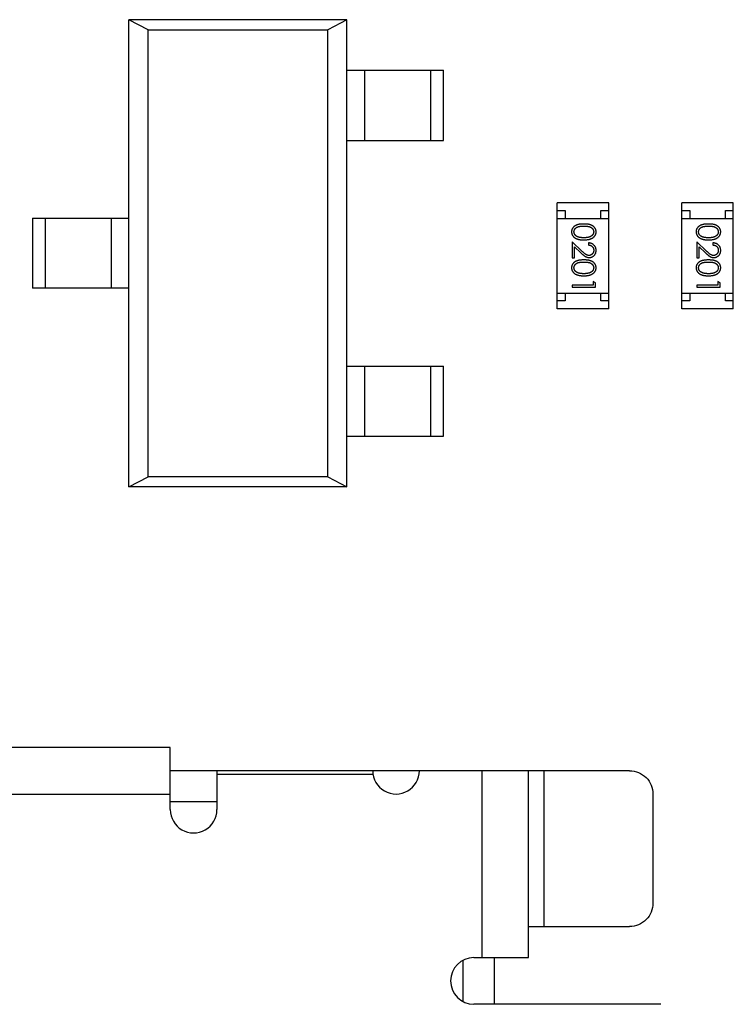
# Model space of a CAD drawing. Header units: millimetres. Extents: x 344 to 667, y 229 to 335.
# Tile 90 of 206: x 599.99 to 604.57, y 257.07 to 263.39. Entities that reach past the tile are written whole.
import ezdxf

# ---------------------------------------------------------------- set-up
doc = ezdxf.new("R2010")
doc.units = ezdxf.units.MM
doc.header["$LTSCALE"] = 0.5
doc.layers.get('0').update_dxf_attribs({"linetype": 'CONTINUOUS'})

msp = doc.modelspace()

# ---------------------------------------------------------------- linework, layer by layer
at = {"linetype": 'Continuous'}
for p, q in [((600.6874, 260.3937), (600.6877, 263.3937)), ((602.0877, 263.3936), (600.6877, 263.3937)), ((600.8111, 263.3294), (600.6877, 263.3937)), ((602.0877, 263.3936), (601.9643, 263.3293)), ((602.0874, 260.3936), (602.0877, 263.3936)), ((600.8109, 260.4581), (600.8111, 263.3294)), ((600.8111, 263.3294), (601.9643, 263.3293)), ((601.964, 260.458), (601.9643, 263.3293)), ((602.0877, 263.0686), (602.7077, 263.0686)), ((602.2017, 262.6186), (602.2018, 263.0686)), ((602.624, 263.0686), (602.6239, 262.6186)), ((602.7076, 262.6186), (602.7077, 263.0686)), ((602.0876, 262.6186), (602.7076, 262.6186)), ((603.4385, 261.5377), (603.4386, 262.2177)), ((603.7686, 262.2177), (603.4386, 262.2177)), ((603.7685, 261.5377), (603.7686, 262.2177)), ((604.2385, 261.5376), (604.2386, 262.2176)), ((604.5686, 262.2176), (604.2386, 262.2176)), ((604.5685, 261.5376), (604.5686, 262.2176)), ((600.0676, 262.1188), (600.6876, 262.1187)), ((600.0676, 262.1188), (600.0676, 261.6688)), ((600.1513, 261.6688), (600.1513, 262.1188)), ((600.5735, 262.1187), (600.5735, 261.6687)), ((603.4386, 262.1677), (603.4886, 262.1677)), ((603.4386, 262.1177), (603.7686, 262.1177)), ((603.4886, 262.1677), (603.4886, 262.1177)), ((603.7186, 262.1677), (603.7686, 262.1677)), ((603.7186, 262.1177), (603.7186, 262.1677)), ((604.2386, 262.1676), (604.2886, 262.1676)), ((604.2386, 262.1176), (604.5686, 262.1176)), ((604.2886, 262.1676), (604.2886, 262.1176)), ((604.5186, 262.1676), (604.5686, 262.1676)), ((604.5186, 262.1176), (604.5186, 262.1676)), ((603.5959, 261.9081), (603.5339, 261.9663)), ((603.5339, 261.9663), (603.5339, 261.8643)), ((603.5492, 261.9341), (603.5893, 261.8966)), ((603.5492, 261.8643), (603.5492, 261.9341)), ((603.6377, 261.9605), (603.6377, 261.947)), ((604.3339, 261.9662), (604.3338, 261.8643)), ((604.3959, 261.908), (604.3339, 261.9662)), ((604.3492, 261.9341), (604.3893, 261.8965)), ((604.3492, 261.8643), (604.3492, 261.9341)), ((604.4377, 261.9604), (604.4377, 261.9469)), ((603.5339, 261.8643), (603.5492, 261.8643)), ((604.3338, 261.8643), (604.3492, 261.8643)), ((600.6876, 261.6687), (600.0676, 261.6688)), ((603.6685, 261.6893), (603.5338, 261.6893)), ((603.5338, 261.6893), (603.5338, 261.6759)), ((603.5338, 261.6759), (603.6838, 261.6759)), ((603.6838, 261.7036), (603.6685, 261.7124)), ((603.6685, 261.7124), (603.6685, 261.6893)), ((603.6838, 261.6759), (603.6838, 261.7036)), ((604.4684, 261.6893), (604.3338, 261.6893)), ((604.3338, 261.6893), (604.3338, 261.6758)), ((604.3338, 261.6758), (604.4838, 261.6758)), ((604.4838, 261.7035), (604.4684, 261.7123)), ((604.4684, 261.7123), (604.4684, 261.6893)), ((604.4838, 261.6758), (604.4838, 261.7035)), ((603.4386, 261.6377), (603.7686, 261.6377)), ((603.4886, 261.6377), (603.4885, 261.5877)), ((603.7185, 261.5877), (603.7186, 261.6377)), ((604.2385, 261.6376), (604.5685, 261.6376)), ((604.2885, 261.6376), (604.2885, 261.5876)), ((604.5185, 261.5876), (604.5185, 261.6376)), ((603.4885, 261.5877), (603.4385, 261.5877)), ((603.7685, 261.5377), (603.4385, 261.5377)), ((603.7685, 261.5877), (603.7185, 261.5877)), ((604.2885, 261.5876), (604.2385, 261.5876)), ((604.5685, 261.5376), (604.2385, 261.5376)), ((604.5685, 261.5876), (604.5185, 261.5876)), ((602.0875, 261.1686), (602.7075, 261.1686)), ((602.2016, 260.7186), (602.2016, 261.1686)), ((602.6238, 261.1686), (602.6238, 260.7186)), ((602.7075, 260.7186), (602.7075, 261.1686)), ((602.0875, 260.7186), (602.7075, 260.7186)), ((600.6874, 260.3937), (600.8109, 260.4581)), ((601.964, 260.458), (600.8109, 260.4581)), ((601.964, 260.458), (602.0874, 260.3936)), ((602.0874, 260.3936), (600.6874, 260.3937)), ((600.9529, 258.7205), (591.5529, 258.7213)), ((600.9529, 258.3205), (600.9529, 258.7205)), ((603.9029, 258.5703), (600.9529, 258.5705)), ((601.2529, 258.5705), (601.2529, 258.3205)), ((602.9529, 258.5704), (602.9528, 257.3704)), ((603.2528, 257.3703), (603.2529, 258.5703)), ((603.3511, 258.5703), (603.351, 257.5703)), ((602.2549, 258.5454), (601.2529, 258.5455)), ((591.5529, 258.4213), (600.9529, 258.4205)), ((604.0529, 258.4203), (604.0528, 257.7203)), ((601.2529, 258.3705), (600.9529, 258.3705)), ((603.2528, 257.5703), (603.9028, 257.5703)), ((602.9028, 257.3704), (603.2528, 257.3703)), ((603.0328, 257.3703), (603.0327, 257.0703)), ((602.8328, 257.3505), (602.8327, 257.0902)), ((604.1027, 257.0703), (602.9027, 257.0704))]:
    msp.add_line(p, q, dxfattribs=at)
for centre, start, end in [((602.4029, 258.5704), 179.99509, 359.99509), ((601.1029, 258.3205), 179.99509, 359.99509), ((602.9028, 257.2204), 89.99509, 269.99509)]:
    msp.add_arc(centre, 0.15, start, end, dxfattribs=at)
for points, knots in [([(603.6088, 262.0816), (603.6064, 262.0816), (603.6018, 262.0816), (603.595, 262.0813), (603.5887, 262.0808), (603.5827, 262.0801), (603.5772, 262.0792), (603.572, 262.0781), (603.5673, 262.0768), (603.563, 262.0753), (603.559, 262.0736), (603.5553, 262.0717), (603.5518, 262.0697), (603.5486, 262.0675), (603.5456, 262.0652), (603.5429, 262.0628), (603.5405, 262.0601), (603.5383, 262.0573), (603.5363, 262.0544), (603.5347, 262.0514), (603.5332, 262.0483), (603.5321, 262.0451), (603.5311, 262.0418), (603.5305, 262.0385), (603.5301, 262.035), (603.53, 262.0327), (603.53, 262.0315)], [0, 0, 0, 0, 0.068113, 0.132564, 0.193427, 0.250218, 0.303569, 0.353576, 0.400235, 0.443586, 0.484619, 0.524292, 0.56238, 0.599049, 0.63494, 0.669782, 0.704009, 0.737842, 0.771098, 0.803896, 0.836415, 0.868639, 0.900715, 0.933378, 0.966213, 1, 1, 1, 1]), ([(603.5454, 262.031), (603.5455, 262.0327), (603.5457, 262.036), (603.547, 262.0409), (603.549, 262.0456), (603.5514, 262.0494), (603.5537, 262.0522), (603.5556, 262.0543), (603.5578, 262.0562), (603.5601, 262.0579), (603.5626, 262.0596), (603.5653, 262.061), (603.5682, 262.0624), (603.5713, 262.0636), (603.5747, 262.0647), (603.5785, 262.0657), (603.5827, 262.0664), (603.5872, 262.0671), (603.5921, 262.0675), (603.5973, 262.0679), (603.603, 262.0682), (603.6069, 262.0682), (603.6089, 262.0682)], [0, 0, 0, 0, 0.060034, 0.120278, 0.182348, 0.247919, 0.281641, 0.315701, 0.350322, 0.385703, 0.421819, 0.459196, 0.497866, 0.538301, 0.58121, 0.628183, 0.679403, 0.734699, 0.794074, 0.858416, 0.927049, 1, 1, 1, 1]), ([(603.6877, 262.0315), (603.6877, 262.0327), (603.6877, 262.035), (603.6872, 262.0384), (603.6866, 262.0418), (603.6856, 262.0451), (603.6845, 262.0483), (603.683, 262.0514), (603.6813, 262.0545), (603.6794, 262.0574), (603.6771, 262.0602), (603.6747, 262.0629), (603.672, 262.0654), (603.669, 262.0677), (603.6658, 262.0698), (603.6624, 262.0719), (603.6587, 262.0737), (603.6547, 262.0754), (603.6504, 262.0768), (603.6457, 262.0781), (603.6406, 262.0792), (603.635, 262.0801), (603.6291, 262.0808), (603.6227, 262.0813), (603.6159, 262.0816), (603.6112, 262.0816), (603.6088, 262.0816)], [0, 0, 0, 0, 0.033742, 0.066533, 0.099153, 0.13154, 0.164087, 0.196563, 0.229707, 0.263315, 0.297504, 0.331686, 0.366482, 0.4021, 0.438958, 0.476748, 0.515985, 0.556589, 0.599519, 0.645765, 0.695487, 0.748721, 0.805687, 0.866754, 0.931405, 1, 1, 1, 1]), ([(603.6089, 262.0682), (603.6109, 262.0682), (603.6148, 262.0682), (603.6205, 262.0679), (603.6257, 262.0676), (603.6306, 262.067), (603.6352, 262.0664), (603.6393, 262.0656), (603.6431, 262.0647), (603.6465, 262.0636), (603.6496, 262.0624), (603.6525, 262.061), (603.6552, 262.0595), (603.6577, 262.0579), (603.66, 262.0561), (603.6622, 262.0542), (603.6641, 262.0522), (603.6663, 262.0494), (603.6687, 262.0456), (603.6708, 262.0409), (603.6721, 262.036), (603.6722, 262.0327), (603.6723, 262.031)], [0, 0, 0, 0, 0.073302, 0.142286, 0.206253, 0.266017, 0.321612, 0.372532, 0.419497, 0.462398, 0.502825, 0.541489, 0.579034, 0.615143, 0.650298, 0.684912, 0.718701, 0.752189, 0.817245, 0.879117, 0.939613, 1, 1, 1, 1]), ([(604.4088, 262.0816), (604.4064, 262.0815), (604.4018, 262.0815), (604.395, 262.0812), (604.3887, 262.0807), (604.3827, 262.08), (604.3772, 262.0791), (604.372, 262.078), (604.3673, 262.0767), (604.363, 262.0752), (604.359, 262.0735), (604.3553, 262.0717), (604.3518, 262.0696), (604.3486, 262.0675), (604.3456, 262.0652), (604.3429, 262.0627), (604.3404, 262.06), (604.3382, 262.0572), (604.3363, 262.0543), (604.3346, 262.0513), (604.3332, 262.0482), (604.3321, 262.045), (604.3311, 262.0417), (604.3305, 262.0384), (604.3301, 262.0349), (604.33, 262.0326), (604.33, 262.0314)], [0, 0, 0, 0, 0.068113, 0.132564, 0.193427, 0.250218, 0.303569, 0.353576, 0.400235, 0.443586, 0.484619, 0.524292, 0.56238, 0.599049, 0.63494, 0.669782, 0.704009, 0.737842, 0.771098, 0.803896, 0.836415, 0.868639, 0.900715, 0.933378, 0.966213, 1, 1, 1, 1]), ([(604.3454, 262.031), (604.3455, 262.0326), (604.3456, 262.0359), (604.3469, 262.0408), (604.349, 262.0455), (604.3514, 262.0493), (604.3537, 262.0521), (604.3556, 262.0542), (604.3578, 262.0561), (604.3601, 262.0579), (604.3626, 262.0595), (604.3653, 262.061), (604.3682, 262.0623), (604.3713, 262.0636), (604.3747, 262.0647), (604.3785, 262.0656), (604.3826, 262.0663), (604.3871, 262.067), (604.392, 262.0675), (604.3973, 262.0678), (604.403, 262.0681), (604.4069, 262.0681), (604.4089, 262.0681)], [0, 0, 0, 0, 0.060034, 0.120278, 0.182348, 0.247919, 0.281641, 0.315701, 0.350322, 0.385703, 0.421819, 0.459196, 0.497866, 0.538301, 0.58121, 0.628183, 0.679403, 0.734699, 0.794074, 0.858416, 0.927049, 1, 1, 1, 1]), ([(604.4877, 262.0314), (604.4877, 262.0326), (604.4876, 262.0349), (604.4872, 262.0384), (604.4866, 262.0417), (604.4856, 262.045), (604.4845, 262.0483), (604.483, 262.0514), (604.4813, 262.0544), (604.4794, 262.0574), (604.4771, 262.0602), (604.4747, 262.0628), (604.472, 262.0653), (604.469, 262.0676), (604.4658, 262.0698), (604.4624, 262.0718), (604.4587, 262.0736), (604.4547, 262.0753), (604.4504, 262.0768), (604.4457, 262.0781), (604.4406, 262.0792), (604.435, 262.08), (604.4291, 262.0807), (604.4227, 262.0812), (604.4159, 262.0815), (604.4112, 262.0815), (604.4088, 262.0816)], [0, 0, 0, 0, 0.033742, 0.066533, 0.099153, 0.13154, 0.164087, 0.196563, 0.229707, 0.263315, 0.297504, 0.331686, 0.366482, 0.4021, 0.438958, 0.476748, 0.515985, 0.556589, 0.599519, 0.645765, 0.695487, 0.748721, 0.805687, 0.866754, 0.931405, 1, 1, 1, 1]), ([(604.4089, 262.0681), (604.4109, 262.0681), (604.4148, 262.0681), (604.4204, 262.0678), (604.4257, 262.0675), (604.4306, 262.067), (604.4352, 262.0664), (604.4393, 262.0655), (604.443, 262.0646), (604.4465, 262.0635), (604.4496, 262.0623), (604.4525, 262.0609), (604.4552, 262.0594), (604.4577, 262.0578), (604.46, 262.0561), (604.4621, 262.0542), (604.4641, 262.0521), (604.4663, 262.0493), (604.4687, 262.0455), (604.4708, 262.0408), (604.4721, 262.0359), (604.4722, 262.0326), (604.4723, 262.031)], [0, 0, 0, 0, 0.073302, 0.142286, 0.206253, 0.266017, 0.321612, 0.372532, 0.419497, 0.462398, 0.502825, 0.541489, 0.579034, 0.615143, 0.650298, 0.684912, 0.718701, 0.752189, 0.817245, 0.879117, 0.939613, 1, 1, 1, 1]), ([(603.53, 262.0315), (603.53, 262.0303), (603.5301, 262.0279), (603.5305, 262.0244), (603.5312, 262.021), (603.5321, 262.0176), (603.5333, 262.0144), (603.5348, 262.0112), (603.5365, 262.0081), (603.5385, 262.0051), (603.5407, 262.0022), (603.5433, 261.9994), (603.546, 261.9968), (603.5491, 261.9944), (603.5524, 261.9922), (603.556, 261.9901), (603.5598, 261.9882), (603.5638, 261.9864), (603.5682, 261.9848), (603.573, 261.9835), (603.5781, 261.9823), (603.5835, 261.9813), (603.5893, 261.9806), (603.5955, 261.9801), (603.602, 261.9798), (603.6065, 261.9797), (603.6088, 261.9797)], [0, 0, 0, 0, 0.033824, 0.067298, 0.10028, 0.133019, 0.165736, 0.198792, 0.232372, 0.266409, 0.301016, 0.336196, 0.371972, 0.408574, 0.446394, 0.485225, 0.525372, 0.567224, 0.611081, 0.65775, 0.70702, 0.759235, 0.814484, 0.873227, 0.934937, 1, 1, 1, 1]), ([(603.5712, 261.9989), (603.5701, 261.9992), (603.5681, 262), (603.5651, 262.0013), (603.5624, 262.0028), (603.5599, 262.0044), (603.5576, 262.0061), (603.5554, 262.008), (603.5535, 262.01), (603.5513, 262.0128), (603.5489, 262.0165), (603.5469, 262.0212), (603.5456, 262.0261), (603.5455, 262.0294), (603.5454, 262.031)], [0, 0, 0, 0, 0.075949, 0.148549, 0.218996, 0.286119, 0.351826, 0.416074, 0.478265, 0.540325, 0.660405, 0.774606, 0.887187, 1, 1, 1, 1]), ([(603.6089, 261.9932), (603.6071, 261.9932), (603.6035, 261.9932), (603.5983, 261.9935), (603.5933, 261.994), (603.5885, 261.9945), (603.5838, 261.9954), (603.5794, 261.9963), (603.5752, 261.9975), (603.5725, 261.9984), (603.5712, 261.9989)], [0, 0, 0, 0, 0.141157, 0.277773, 0.409244, 0.535676, 0.657497, 0.775458, 0.889412, 1, 1, 1, 1]), ([(603.6088, 261.9797), (603.6111, 261.9797), (603.6156, 261.9798), (603.6222, 261.9801), (603.6284, 261.9806), (603.6342, 261.9814), (603.6397, 261.9823), (603.6448, 261.9835), (603.6496, 261.9849), (603.654, 261.9865), (603.6581, 261.9883), (603.6619, 261.9902), (603.6655, 261.9923), (603.6688, 261.9946), (603.6718, 261.997), (603.6746, 261.9995), (603.6771, 262.0023), (603.6793, 262.0051), (603.6813, 262.0081), (603.683, 262.0112), (603.6845, 262.0144), (603.6856, 262.0176), (603.6866, 262.021), (603.6873, 262.0244), (603.6877, 262.0279), (603.6877, 262.0303), (603.6877, 262.0315)], [0, 0, 0, 0, 0.065278, 0.127205, 0.186168, 0.241675, 0.294115, 0.343609, 0.390387, 0.434463, 0.476646, 0.517002, 0.555936, 0.593716, 0.630057, 0.665601, 0.700745, 0.734917, 0.768681, 0.802087, 0.834849, 0.867433, 0.900138, 0.932806, 0.966212, 1, 1, 1, 1]), ([(603.6723, 262.031), (603.6722, 262.0294), (603.6721, 262.0261), (603.6708, 262.0213), (603.6687, 262.0166), (603.6663, 262.0128), (603.6641, 262.01), (603.662, 262.0079), (603.6598, 262.006), (603.6573, 262.0042), (603.6546, 262.0025), (603.6517, 262.0009), (603.6485, 261.9995), (603.6451, 261.9982), (603.6414, 261.997), (603.6375, 261.9959), (603.6333, 261.9951), (603.6289, 261.9944), (603.6243, 261.9939), (603.6194, 261.9934), (603.6142, 261.9932), (603.6107, 261.9932), (603.6089, 261.9932)], [0, 0, 0, 0, 0.059689, 0.119507, 0.181075, 0.246162, 0.279894, 0.314468, 0.350403, 0.387474, 0.426147, 0.466624, 0.508745, 0.553328, 0.600058, 0.649177, 0.700552, 0.754894, 0.811825, 0.871514, 0.934319, 1, 1, 1, 1]), ([(604.33, 262.0314), (604.33, 262.0302), (604.3301, 262.0279), (604.3305, 262.0243), (604.3312, 262.0209), (604.3321, 262.0176), (604.3333, 262.0143), (604.3347, 262.0111), (604.3365, 262.008), (604.3385, 262.005), (604.3407, 262.0021), (604.3433, 261.9994), (604.346, 261.9968), (604.3491, 261.9944), (604.3524, 261.9921), (604.356, 261.99), (604.3598, 261.9881), (604.3638, 261.9863), (604.3682, 261.9847), (604.373, 261.9834), (604.3781, 261.9822), (604.3835, 261.9813), (604.3893, 261.9806), (604.3955, 261.98), (604.402, 261.9797), (604.4065, 261.9797), (604.4088, 261.9796)], [0, 0, 0, 0, 0.033824, 0.067298, 0.10028, 0.133019, 0.165736, 0.198792, 0.232372, 0.266409, 0.301016, 0.336196, 0.371972, 0.408574, 0.446394, 0.485225, 0.525372, 0.567224, 0.611081, 0.65775, 0.70702, 0.759235, 0.814484, 0.873227, 0.934937, 1, 1, 1, 1]), ([(604.3711, 261.9988), (604.3701, 261.9992), (604.368, 261.9999), (604.3651, 262.0013), (604.3624, 262.0027), (604.3599, 262.0043), (604.3576, 262.0061), (604.3554, 262.0079), (604.3535, 262.0099), (604.3513, 262.0127), (604.3489, 262.0164), (604.3469, 262.0211), (604.3456, 262.026), (604.3455, 262.0293), (604.3454, 262.031)], [0, 0, 0, 0, 0.075949, 0.148549, 0.218996, 0.286119, 0.351826, 0.416074, 0.478265, 0.540325, 0.660405, 0.774606, 0.887187, 1, 1, 1, 1]), ([(604.4089, 261.9931), (604.407, 261.9931), (604.4035, 261.9932), (604.3983, 261.9934), (604.3933, 261.9939), (604.3884, 261.9945), (604.3838, 261.9953), (604.3794, 261.9962), (604.3752, 261.9974), (604.3725, 261.9983), (604.3711, 261.9988)], [0, 0, 0, 0, 0.141157, 0.277773, 0.409244, 0.535676, 0.657497, 0.775458, 0.889412, 1, 1, 1, 1]), ([(604.4088, 261.9796), (604.4111, 261.9797), (604.4156, 261.9797), (604.4222, 261.98), (604.4284, 261.9805), (604.4342, 261.9813), (604.4397, 261.9823), (604.4448, 261.9834), (604.4495, 261.9848), (604.454, 261.9864), (604.4581, 261.9882), (604.4619, 261.9901), (604.4654, 261.9923), (604.4688, 261.9945), (604.4718, 261.9969), (604.4746, 261.9995), (604.4771, 262.0022), (604.4793, 262.0051), (604.4813, 262.0081), (604.483, 262.0111), (604.4845, 262.0143), (604.4856, 262.0176), (604.4866, 262.0209), (604.4872, 262.0243), (604.4876, 262.0278), (604.4877, 262.0302), (604.4877, 262.0314)], [0, 0, 0, 0, 0.065278, 0.127205, 0.186168, 0.241675, 0.294115, 0.343609, 0.390387, 0.434463, 0.476646, 0.517002, 0.555936, 0.593716, 0.630057, 0.665601, 0.700745, 0.734917, 0.768681, 0.802087, 0.834849, 0.867433, 0.900138, 0.932806, 0.966212, 1, 1, 1, 1]), ([(604.4723, 262.031), (604.4722, 262.0293), (604.4721, 262.026), (604.4708, 262.0212), (604.4687, 262.0165), (604.4663, 262.0128), (604.464, 262.0099), (604.462, 262.0079), (604.4598, 262.0059), (604.4573, 262.0041), (604.4546, 262.0024), (604.4517, 262.0009), (604.4485, 261.9994), (604.4451, 261.9981), (604.4414, 261.9969), (604.4375, 261.9959), (604.4333, 261.9951), (604.4289, 261.9943), (604.4243, 261.9938), (604.4193, 261.9933), (604.4142, 261.9932), (604.4107, 261.9931), (604.4089, 261.9931)], [0, 0, 0, 0, 0.059689, 0.119507, 0.181075, 0.246162, 0.279894, 0.314468, 0.350403, 0.387474, 0.426147, 0.466624, 0.508745, 0.553328, 0.600058, 0.649177, 0.700552, 0.754894, 0.811825, 0.871514, 0.934319, 1, 1, 1, 1]), ([(603.6877, 261.9116), (603.6877, 261.9132), (603.6876, 261.9165), (603.6869, 261.9214), (603.6858, 261.926), (603.6843, 261.9304), (603.6823, 261.9346), (603.6799, 261.9386), (603.677, 261.9425), (603.6737, 261.946), (603.6701, 261.9493), (603.6662, 261.9522), (603.662, 261.9546), (603.6576, 261.9566), (603.653, 261.9583), (603.6481, 261.9594), (603.643, 261.9602), (603.6395, 261.9604), (603.6377, 261.9605)], [0, 0, 0, 0, 0.06445, 0.126725, 0.187421, 0.247417, 0.306749, 0.366595, 0.427749, 0.490235, 0.553031, 0.614805, 0.676505, 0.738096, 0.801021, 0.864897, 0.931209, 1, 1, 1, 1]), ([(603.6377, 261.947), (603.639, 261.9469), (603.6416, 261.9466), (603.6454, 261.9459), (603.649, 261.945), (603.6523, 261.9437), (603.6554, 261.9422), (603.6582, 261.9405), (603.6609, 261.9385), (603.6633, 261.9362), (603.6654, 261.9337), (603.6673, 261.9311), (603.6688, 261.9283), (603.6701, 261.9254), (603.6711, 261.9223), (603.6718, 261.9191), (603.6722, 261.9157), (603.6723, 261.9134), (603.6723, 261.9122)], [0, 0, 0, 0, 0.073648, 0.143686, 0.210962, 0.275557, 0.338064, 0.399311, 0.4594, 0.51934, 0.579024, 0.637809, 0.695959, 0.754122, 0.813113, 0.873453, 0.935561, 1, 1, 1, 1]), ([(604.4877, 261.9115), (604.4877, 261.9132), (604.4876, 261.9165), (604.4869, 261.9213), (604.4858, 261.9259), (604.4843, 261.9303), (604.4823, 261.9345), (604.4798, 261.9386), (604.477, 261.9424), (604.4737, 261.9459), (604.4701, 261.9492), (604.4662, 261.9521), (604.462, 261.9545), (604.4576, 261.9566), (604.453, 261.9582), (604.4481, 261.9593), (604.443, 261.9601), (604.4395, 261.9603), (604.4377, 261.9604)], [0, 0, 0, 0, 0.06445, 0.126725, 0.187421, 0.247417, 0.306749, 0.366595, 0.427749, 0.490235, 0.553031, 0.614805, 0.676505, 0.738096, 0.801021, 0.864897, 0.931209, 1, 1, 1, 1]), ([(604.4377, 261.9469), (604.439, 261.9468), (604.4416, 261.9466), (604.4454, 261.9458), (604.449, 261.9449), (604.4523, 261.9436), (604.4554, 261.9421), (604.4582, 261.9404), (604.4609, 261.9384), (604.4632, 261.9361), (604.4654, 261.9337), (604.4672, 261.9311), (604.4688, 261.9283), (604.4701, 261.9253), (604.4711, 261.9223), (604.4718, 261.919), (604.4722, 261.9157), (604.4723, 261.9134), (604.4723, 261.9122)], [0, 0, 0, 0, 0.073648, 0.143686, 0.210962, 0.275557, 0.338064, 0.399311, 0.4594, 0.51934, 0.579024, 0.637809, 0.695959, 0.754122, 0.813113, 0.873453, 0.935561, 1, 1, 1, 1]), ([(603.5893, 261.8966), (603.5908, 261.8952), (603.5938, 261.8924), (603.5982, 261.8884), (603.6023, 261.8849), (603.6062, 261.8817), (603.6098, 261.8788), (603.6132, 261.8764), (603.6163, 261.8743), (603.6201, 261.8719), (603.6249, 261.8696), (603.6308, 261.8677), (603.6369, 261.8665), (603.641, 261.8663), (603.6431, 261.8662)], [0, 0, 0, 0, 0.09953, 0.192079, 0.277712, 0.357454, 0.429648, 0.495771, 0.555538, 0.608657, 0.707578, 0.804328, 0.901298, 1, 1, 1, 1]), ([(603.6419, 261.8797), (603.6403, 261.8798), (603.637, 261.8799), (603.6323, 261.8809), (603.6276, 261.8826), (603.6238, 261.8846), (603.6207, 261.8867), (603.618, 261.8885), (603.6151, 261.8909), (603.6118, 261.8935), (603.6082, 261.8966), (603.6044, 261.9001), (603.6003, 261.9039), (603.5974, 261.9067), (603.5959, 261.9081)], [0, 0, 0, 0, 0.088014, 0.174976, 0.2638, 0.355443, 0.406413, 0.465519, 0.533076, 0.609353, 0.693899, 0.787171, 0.889197, 1, 1, 1, 1]), ([(603.6723, 261.9122), (603.6723, 261.9111), (603.6722, 261.9089), (603.6718, 261.9057), (603.6711, 261.9026), (603.6701, 261.8996), (603.6689, 261.8968), (603.6673, 261.8941), (603.6655, 261.8915), (603.6634, 261.8891), (603.6611, 261.8869), (603.6587, 261.885), (603.6561, 261.8834), (603.6535, 261.882), (603.6508, 261.881), (603.6479, 261.8803), (603.6449, 261.8798), (603.6429, 261.8797), (603.6419, 261.8797)], [0, 0, 0, 0, 0.068027, 0.133505, 0.19695, 0.26027, 0.322741, 0.384982, 0.448465, 0.513424, 0.578224, 0.640011, 0.700094, 0.760067, 0.819012, 0.877878, 0.938035, 1, 1, 1, 1]), ([(603.6431, 261.8662), (603.6446, 261.8663), (603.6475, 261.8664), (603.6518, 261.8669), (603.656, 261.868), (603.66, 261.8693), (603.6638, 261.8711), (603.6675, 261.8733), (603.6711, 261.8758), (603.6745, 261.8787), (603.6776, 261.8819), (603.6803, 261.8855), (603.6826, 261.8892), (603.6845, 261.8932), (603.6859, 261.8975), (603.6869, 261.902), (603.6876, 261.9067), (603.6877, 261.9099), (603.6877, 261.9116)], [0, 0, 0, 0, 0.06271, 0.123347, 0.183401, 0.242828, 0.302097, 0.36242, 0.423725, 0.487032, 0.550491, 0.612709, 0.674265, 0.73617, 0.799211, 0.863483, 0.930525, 1, 1, 1, 1]), ([(604.3893, 261.8965), (604.3908, 261.8951), (604.3938, 261.8923), (604.3981, 261.8884), (604.4023, 261.8848), (604.4062, 261.8816), (604.4098, 261.8788), (604.4132, 261.8763), (604.4163, 261.8742), (604.4201, 261.8719), (604.4249, 261.8695), (604.4308, 261.8676), (604.4369, 261.8664), (604.441, 261.8662), (604.4431, 261.8662)], [0, 0, 0, 0, 0.09953, 0.192079, 0.277712, 0.357454, 0.429648, 0.495771, 0.555538, 0.608657, 0.707578, 0.804328, 0.901298, 1, 1, 1, 1]), ([(604.4419, 261.8796), (604.4403, 261.8797), (604.437, 261.8798), (604.4322, 261.8809), (604.4276, 261.8826), (604.4238, 261.8845), (604.4207, 261.8866), (604.418, 261.8885), (604.4151, 261.8908), (604.4118, 261.8935), (604.4082, 261.8966), (604.4044, 261.9), (604.4002, 261.9039), (604.3974, 261.9066), (604.3959, 261.908)], [0, 0, 0, 0, 0.088014, 0.174976, 0.2638, 0.355443, 0.406413, 0.465519, 0.533076, 0.609353, 0.693899, 0.787171, 0.889197, 1, 1, 1, 1]), ([(604.4723, 261.9122), (604.4723, 261.9111), (604.4722, 261.9089), (604.4718, 261.9056), (604.4711, 261.9025), (604.4701, 261.8996), (604.4688, 261.8967), (604.4673, 261.894), (604.4654, 261.8915), (604.4634, 261.889), (604.4611, 261.8868), (604.4587, 261.8849), (604.4561, 261.8833), (604.4535, 261.8819), (604.4507, 261.8809), (604.4479, 261.8802), (604.4449, 261.8797), (604.4429, 261.8797), (604.4419, 261.8796)], [0, 0, 0, 0, 0.068027, 0.133505, 0.19695, 0.26027, 0.322741, 0.384982, 0.448465, 0.513424, 0.578224, 0.640011, 0.700094, 0.760067, 0.819012, 0.877878, 0.938035, 1, 1, 1, 1]), ([(604.4431, 261.8662), (604.4446, 261.8662), (604.4475, 261.8663), (604.4518, 261.8669), (604.456, 261.8679), (604.46, 261.8692), (604.4638, 261.871), (604.4675, 261.8732), (604.4711, 261.8757), (604.4744, 261.8787), (604.4776, 261.8819), (604.4803, 261.8854), (604.4826, 261.8892), (604.4845, 261.8931), (604.4859, 261.8974), (604.4869, 261.9019), (604.4876, 261.9066), (604.4877, 261.9098), (604.4877, 261.9115)], [0, 0, 0, 0, 0.06271, 0.123347, 0.183401, 0.242828, 0.302097, 0.36242, 0.423725, 0.487032, 0.550491, 0.612709, 0.674265, 0.73617, 0.799211, 0.863483, 0.930525, 1, 1, 1, 1]), ([(603.6088, 261.8509), (603.6064, 261.8508), (603.6018, 261.8508), (603.595, 261.8505), (603.5886, 261.85), (603.5827, 261.8493), (603.5772, 261.8484), (603.572, 261.8473), (603.5673, 261.846), (603.563, 261.8445), (603.559, 261.8428), (603.5552, 261.841), (603.5518, 261.8389), (603.5486, 261.8368), (603.5456, 261.8345), (603.5429, 261.832), (603.5404, 261.8293), (603.5382, 261.8265), (603.5363, 261.8236), (603.5346, 261.8206), (603.5332, 261.8175), (603.532, 261.8143), (603.5311, 261.811), (603.5305, 261.8077), (603.5301, 261.8042), (603.53, 261.8019), (603.53, 261.8007)], [0, 0, 0, 0, 0.068113, 0.132564, 0.193427, 0.250218, 0.303569, 0.353576, 0.400235, 0.443586, 0.484619, 0.524292, 0.56238, 0.599049, 0.63494, 0.669782, 0.704009, 0.737842, 0.771098, 0.803896, 0.836415, 0.868639, 0.900715, 0.933378, 0.966213, 1, 1, 1, 1]), ([(603.53, 261.8007), (603.53, 261.7995), (603.5301, 261.7972), (603.5305, 261.7936), (603.5312, 261.7902), (603.5321, 261.7869), (603.5333, 261.7836), (603.5347, 261.7804), (603.5365, 261.7773), (603.5385, 261.7743), (603.5407, 261.7714), (603.5433, 261.7687), (603.546, 261.7661), (603.5491, 261.7637), (603.5524, 261.7614), (603.556, 261.7593), (603.5598, 261.7574), (603.5638, 261.7556), (603.5682, 261.754), (603.573, 261.7527), (603.578, 261.7515), (603.5835, 261.7506), (603.5893, 261.7499), (603.5955, 261.7493), (603.602, 261.749), (603.6065, 261.749), (603.6088, 261.7489)], [0, 0, 0, 0, 0.033824, 0.067298, 0.10028, 0.133019, 0.165736, 0.198792, 0.232372, 0.266409, 0.301016, 0.336196, 0.371972, 0.408574, 0.446394, 0.485225, 0.525372, 0.567224, 0.611081, 0.65775, 0.70702, 0.759235, 0.814484, 0.873227, 0.934937, 1, 1, 1, 1]), ([(603.5454, 261.8003), (603.5455, 261.8019), (603.5456, 261.8052), (603.5469, 261.8101), (603.549, 261.8148), (603.5514, 261.8186), (603.5537, 261.8214), (603.5556, 261.8235), (603.5578, 261.8254), (603.5601, 261.8272), (603.5626, 261.8288), (603.5653, 261.8303), (603.5682, 261.8316), (603.5713, 261.8329), (603.5747, 261.834), (603.5785, 261.8349), (603.5826, 261.8356), (603.5871, 261.8363), (603.592, 261.8368), (603.5973, 261.8371), (603.603, 261.8374), (603.6068, 261.8374), (603.6089, 261.8374)], [0, 0, 0, 0, 0.060034, 0.120278, 0.182348, 0.247919, 0.281641, 0.315701, 0.350322, 0.385703, 0.421819, 0.459196, 0.497866, 0.538301, 0.58121, 0.628183, 0.679403, 0.734699, 0.794074, 0.858416, 0.927049, 1, 1, 1, 1]), ([(603.5711, 261.7681), (603.5701, 261.7685), (603.568, 261.7692), (603.5651, 261.7706), (603.5624, 261.772), (603.5599, 261.7736), (603.5576, 261.7754), (603.5554, 261.7772), (603.5535, 261.7792), (603.5513, 261.782), (603.5489, 261.7857), (603.5469, 261.7904), (603.5456, 261.7953), (603.5455, 261.7986), (603.5454, 261.8003)], [0, 0, 0, 0, 0.075949, 0.148549, 0.218996, 0.286119, 0.351826, 0.416074, 0.478265, 0.540325, 0.660405, 0.774606, 0.887187, 1, 1, 1, 1]), ([(603.6877, 261.8007), (603.6877, 261.8019), (603.6876, 261.8042), (603.6872, 261.8077), (603.6866, 261.811), (603.6856, 261.8143), (603.6845, 261.8176), (603.683, 261.8207), (603.6813, 261.8237), (603.6793, 261.8267), (603.6771, 261.8295), (603.6747, 261.8321), (603.672, 261.8346), (603.669, 261.8369), (603.6658, 261.8391), (603.6623, 261.8411), (603.6586, 261.8429), (603.6547, 261.8446), (603.6504, 261.8461), (603.6457, 261.8474), (603.6406, 261.8485), (603.635, 261.8493), (603.6291, 261.85), (603.6227, 261.8505), (603.6159, 261.8508), (603.6112, 261.8508), (603.6088, 261.8509)], [0, 0, 0, 0, 0.033742, 0.066533, 0.099153, 0.13154, 0.164087, 0.196563, 0.229707, 0.263315, 0.297504, 0.331686, 0.366482, 0.4021, 0.438958, 0.476748, 0.515985, 0.556589, 0.599519, 0.645765, 0.695487, 0.748721, 0.805687, 0.866754, 0.931405, 1, 1, 1, 1]), ([(603.6088, 261.7489), (603.6111, 261.749), (603.6156, 261.749), (603.6221, 261.7493), (603.6283, 261.7498), (603.6342, 261.7506), (603.6397, 261.7515), (603.6448, 261.7527), (603.6495, 261.7541), (603.654, 261.7557), (603.658, 261.7575), (603.6619, 261.7594), (603.6654, 261.7616), (603.6688, 261.7638), (603.6718, 261.7662), (603.6746, 261.7688), (603.6771, 261.7715), (603.6793, 261.7744), (603.6813, 261.7774), (603.683, 261.7804), (603.6845, 261.7836), (603.6856, 261.7869), (603.6866, 261.7902), (603.6872, 261.7936), (603.6876, 261.7971), (603.6877, 261.7995), (603.6877, 261.8007)], [0, 0, 0, 0, 0.065278, 0.127205, 0.186168, 0.241675, 0.294115, 0.343609, 0.390387, 0.434463, 0.476646, 0.517002, 0.555936, 0.593716, 0.630057, 0.665601, 0.700745, 0.734917, 0.768681, 0.802087, 0.834849, 0.867433, 0.900138, 0.932806, 0.966212, 1, 1, 1, 1]), ([(603.6723, 261.8003), (603.6722, 261.7986), (603.672, 261.7953), (603.6708, 261.7905), (603.6687, 261.7858), (603.6663, 261.7821), (603.664, 261.7792), (603.662, 261.7772), (603.6598, 261.7752), (603.6573, 261.7734), (603.6546, 261.7717), (603.6517, 261.7702), (603.6485, 261.7687), (603.6451, 261.7674), (603.6414, 261.7662), (603.6375, 261.7652), (603.6333, 261.7644), (603.6289, 261.7636), (603.6242, 261.7631), (603.6193, 261.7626), (603.6142, 261.7625), (603.6106, 261.7624), (603.6088, 261.7624)], [0, 0, 0, 0, 0.059689, 0.119507, 0.181075, 0.246162, 0.279894, 0.314468, 0.350403, 0.387474, 0.426147, 0.466624, 0.508745, 0.553328, 0.600058, 0.649177, 0.700552, 0.754894, 0.811825, 0.871514, 0.934319, 1, 1, 1, 1]), ([(603.6089, 261.8374), (603.6109, 261.8374), (603.6148, 261.8374), (603.6204, 261.8371), (603.6257, 261.8368), (603.6306, 261.8363), (603.6351, 261.8357), (603.6393, 261.8348), (603.643, 261.8339), (603.6465, 261.8328), (603.6496, 261.8316), (603.6525, 261.8302), (603.6552, 261.8287), (603.6577, 261.8271), (603.66, 261.8254), (603.6621, 261.8235), (603.6641, 261.8214), (603.6663, 261.8186), (603.6687, 261.8148), (603.6708, 261.8101), (603.672, 261.8052), (603.6722, 261.8019), (603.6723, 261.8003)], [0, 0, 0, 0, 0.073302, 0.142286, 0.206253, 0.266017, 0.321612, 0.372532, 0.419497, 0.462398, 0.502825, 0.541489, 0.579034, 0.615143, 0.650298, 0.684912, 0.718701, 0.752189, 0.817245, 0.879117, 0.939613, 1, 1, 1, 1]), ([(604.4088, 261.8508), (604.4064, 261.8508), (604.4018, 261.8508), (604.395, 261.8504), (604.3886, 261.85), (604.3827, 261.8492), (604.3772, 261.8483), (604.372, 261.8473), (604.3673, 261.846), (604.363, 261.8444), (604.359, 261.8427), (604.3552, 261.8409), (604.3518, 261.8389), (604.3486, 261.8367), (604.3456, 261.8344), (604.3429, 261.8319), (604.3404, 261.8293), (604.3382, 261.8265), (604.3363, 261.8236), (604.3346, 261.8205), (604.3332, 261.8174), (604.332, 261.8142), (604.3311, 261.811), (604.3305, 261.8076), (604.33, 261.8042), (604.33, 261.8018), (604.33, 261.8007)], [0, 0, 0, 0, 0.068113, 0.132564, 0.193427, 0.250218, 0.303569, 0.353576, 0.400235, 0.443586, 0.484619, 0.524292, 0.56238, 0.599049, 0.63494, 0.669782, 0.704009, 0.737842, 0.771098, 0.803896, 0.836415, 0.868639, 0.900715, 0.933378, 0.966213, 1, 1, 1, 1]), ([(604.33, 261.8007), (604.33, 261.7995), (604.33, 261.7971), (604.3305, 261.7936), (604.3311, 261.7901), (604.3321, 261.7868), (604.3333, 261.7835), (604.3347, 261.7803), (604.3365, 261.7772), (604.3385, 261.7742), (604.3407, 261.7713), (604.3433, 261.7686), (604.346, 261.766), (604.3491, 261.7636), (604.3524, 261.7613), (604.3559, 261.7593), (604.3597, 261.7573), (604.3638, 261.7556), (604.3682, 261.7539), (604.3729, 261.7526), (604.378, 261.7515), (604.3835, 261.7505), (604.3893, 261.7498), (604.3955, 261.7492), (604.402, 261.749), (604.4065, 261.7489), (604.4088, 261.7489)], [0, 0, 0, 0, 0.033824, 0.067298, 0.10028, 0.133019, 0.165736, 0.198792, 0.232372, 0.266409, 0.301016, 0.336196, 0.371972, 0.408574, 0.446394, 0.485225, 0.525372, 0.567224, 0.611081, 0.65775, 0.70702, 0.759235, 0.814484, 0.873227, 0.934937, 1, 1, 1, 1]), ([(604.3454, 261.8002), (604.3455, 261.8018), (604.3456, 261.8052), (604.3469, 261.81), (604.349, 261.8148), (604.3514, 261.8185), (604.3537, 261.8214), (604.3556, 261.8234), (604.3578, 261.8253), (604.3601, 261.8271), (604.3626, 261.8287), (604.3653, 261.8302), (604.3682, 261.8316), (604.3713, 261.8328), (604.3747, 261.8339), (604.3785, 261.8348), (604.3826, 261.8356), (604.3871, 261.8363), (604.392, 261.8367), (604.3973, 261.8371), (604.4029, 261.8373), (604.4068, 261.8373), (604.4088, 261.8373)], [0, 0, 0, 0, 0.060034, 0.120278, 0.182348, 0.247919, 0.281641, 0.315701, 0.350322, 0.385703, 0.421819, 0.459196, 0.497866, 0.538301, 0.58121, 0.628183, 0.679403, 0.734699, 0.794074, 0.858416, 0.927049, 1, 1, 1, 1]), ([(604.3711, 261.768), (604.3701, 261.7684), (604.368, 261.7692), (604.3651, 261.7705), (604.3624, 261.772), (604.3598, 261.7736), (604.3575, 261.7753), (604.3554, 261.7772), (604.3535, 261.7792), (604.3512, 261.782), (604.3489, 261.7857), (604.3469, 261.7904), (604.3456, 261.7952), (604.3454, 261.7985), (604.3454, 261.8002)], [0, 0, 0, 0, 0.075949, 0.148549, 0.218996, 0.286119, 0.351826, 0.416074, 0.478265, 0.540325, 0.660405, 0.774606, 0.887187, 1, 1, 1, 1]), ([(604.4877, 261.8006), (604.4877, 261.8018), (604.4876, 261.8042), (604.4872, 261.8076), (604.4866, 261.811), (604.4856, 261.8143), (604.4845, 261.8175), (604.483, 261.8206), (604.4813, 261.8236), (604.4793, 261.8266), (604.4771, 261.8294), (604.4747, 261.8321), (604.4719, 261.8345), (604.469, 261.8369), (604.4658, 261.839), (604.4623, 261.841), (604.4586, 261.8429), (604.4547, 261.8445), (604.4504, 261.846), (604.4457, 261.8473), (604.4406, 261.8484), (604.435, 261.8493), (604.429, 261.8499), (604.4227, 261.8504), (604.4159, 261.8508), (604.4112, 261.8508), (604.4088, 261.8508)], [0, 0, 0, 0, 0.033742, 0.066533, 0.099153, 0.13154, 0.164087, 0.196563, 0.229707, 0.263315, 0.297504, 0.331686, 0.366482, 0.4021, 0.438958, 0.476748, 0.515985, 0.556589, 0.599519, 0.645765, 0.695487, 0.748721, 0.805687, 0.866754, 0.931405, 1, 1, 1, 1]), ([(604.4088, 261.8373), (604.4109, 261.8373), (604.4148, 261.8373), (604.4204, 261.8371), (604.4257, 261.8367), (604.4306, 261.8362), (604.4351, 261.8356), (604.4393, 261.8348), (604.443, 261.8339), (604.4464, 261.8328), (604.4496, 261.8315), (604.4525, 261.8302), (604.4552, 261.8287), (604.4577, 261.827), (604.46, 261.8253), (604.4621, 261.8234), (604.4641, 261.8214), (604.4663, 261.8185), (604.4687, 261.8148), (604.4708, 261.8101), (604.472, 261.8052), (604.4722, 261.8018), (604.4723, 261.8002)], [0, 0, 0, 0, 0.073302, 0.142286, 0.206253, 0.266017, 0.321612, 0.372532, 0.419497, 0.462398, 0.502825, 0.541489, 0.579034, 0.615143, 0.650298, 0.684912, 0.718701, 0.752189, 0.817245, 0.879117, 0.939613, 1, 1, 1, 1]), ([(604.4088, 261.7489), (604.4111, 261.7489), (604.4156, 261.749), (604.4221, 261.7492), (604.4283, 261.7498), (604.4342, 261.7505), (604.4397, 261.7515), (604.4448, 261.7526), (604.4495, 261.7541), (604.454, 261.7556), (604.458, 261.7575), (604.4619, 261.7594), (604.4654, 261.7615), (604.4687, 261.7637), (604.4718, 261.7662), (604.4745, 261.7687), (604.4771, 261.7714), (604.4793, 261.7743), (604.4813, 261.7773), (604.483, 261.7804), (604.4845, 261.7835), (604.4856, 261.7868), (604.4866, 261.7901), (604.4872, 261.7936), (604.4876, 261.7971), (604.4877, 261.7994), (604.4877, 261.8006)], [0, 0, 0, 0, 0.065278, 0.127205, 0.186168, 0.241675, 0.294115, 0.343609, 0.390387, 0.434463, 0.476646, 0.517002, 0.555936, 0.593716, 0.630057, 0.665601, 0.700745, 0.734917, 0.768681, 0.802087, 0.834849, 0.867433, 0.900138, 0.932806, 0.966212, 1, 1, 1, 1]), ([(604.4723, 261.8002), (604.4722, 261.7985), (604.472, 261.7953), (604.4708, 261.7904), (604.4687, 261.7857), (604.4663, 261.782), (604.464, 261.7791), (604.462, 261.7771), (604.4598, 261.7751), (604.4573, 261.7733), (604.4546, 261.7716), (604.4517, 261.7701), (604.4485, 261.7686), (604.4451, 261.7673), (604.4414, 261.7662), (604.4375, 261.7651), (604.4333, 261.7643), (604.4289, 261.7635), (604.4242, 261.763), (604.4193, 261.7626), (604.4142, 261.7624), (604.4106, 261.7624), (604.4088, 261.7623)], [0, 0, 0, 0, 0.059689, 0.119507, 0.181075, 0.246162, 0.279894, 0.314468, 0.350403, 0.387474, 0.426147, 0.466624, 0.508745, 0.553328, 0.600058, 0.649177, 0.700552, 0.754894, 0.811825, 0.871514, 0.934319, 1, 1, 1, 1]), ([(603.6088, 261.7624), (603.607, 261.7624), (603.6035, 261.7625), (603.5983, 261.7627), (603.5933, 261.7632), (603.5884, 261.7638), (603.5838, 261.7646), (603.5794, 261.7655), (603.5752, 261.7667), (603.5725, 261.7676), (603.5711, 261.7681)], [0, 0, 0, 0, 0.141157, 0.277773, 0.409244, 0.535676, 0.657497, 0.775458, 0.889412, 1, 1, 1, 1]), ([(604.4088, 261.7623), (604.407, 261.7624), (604.4035, 261.7624), (604.3983, 261.7627), (604.3932, 261.7631), (604.3884, 261.7637), (604.3838, 261.7645), (604.3794, 261.7655), (604.3752, 261.7666), (604.3725, 261.7676), (604.3711, 261.768)], [0, 0, 0, 0, 0.141157, 0.277773, 0.409244, 0.535676, 0.657497, 0.775458, 0.889412, 1, 1, 1, 1]), ([(603.9029, 258.5703), (603.9224, 258.5703), (603.9618, 258.5625), (604.0117, 258.5291), (604.0451, 258.4792), (604.0529, 258.4398), (604.0529, 258.4203)], [0, 0, 0, 0, 0.250019, 0.499975, 0.749946, 1, 1, 1, 1]), ([(604.0528, 257.7203), (604.0528, 257.7007), (604.045, 257.6613), (604.0116, 257.6115), (603.9618, 257.5781), (603.9223, 257.5703), (603.9028, 257.5703)], [0, 0, 0, 0, 0.250054, 0.500025, 0.749981, 1, 1, 1, 1])]:
    msp.add_open_spline(points, degree=3, knots=knots, dxfattribs=at)

doc.saveas('drawing.dxf')
